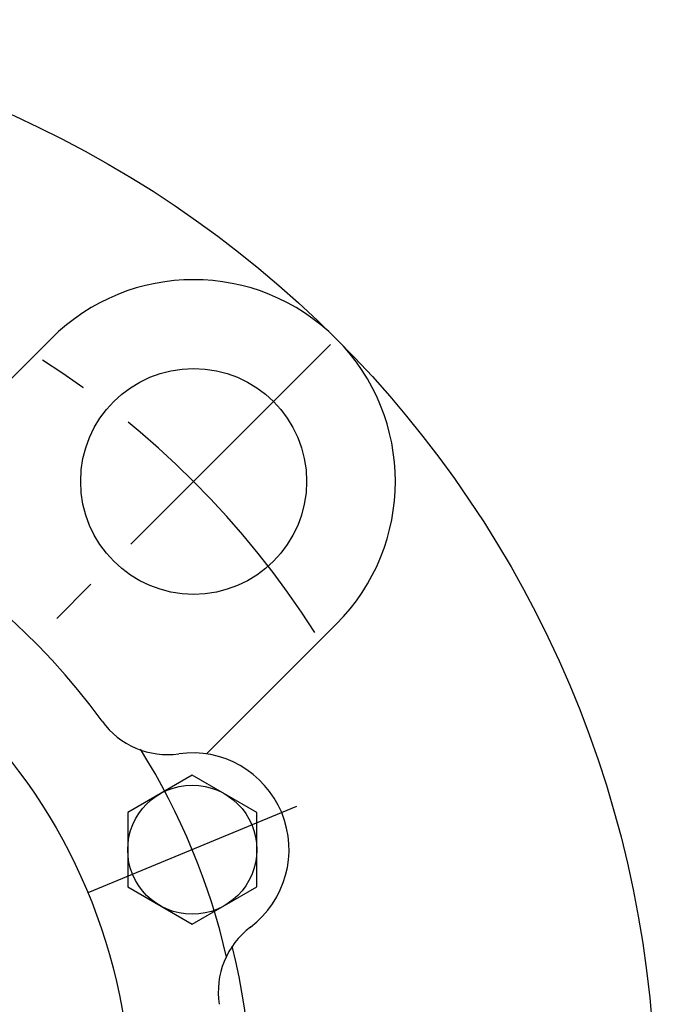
# Model space of a CAD drawing. Extents: x -72 to 163, y -72 to 164.
# Tile 6 of 8: x 28 to 68, y 6 to 68. Entities that reach past the tile are written whole.
import ezdxf

# ---------------------------------------------------------------- set-up
doc = ezdxf.new("R2010")
doc.units = 0
doc.header["$LTSCALE"] = 14
doc.linetypes.add('CENTER', pattern=[2, 1.25, -0.25, 0.25, -0.25])
doc.layers.get('0').update_dxf_attribs({"linetype": 'CONTINUOUS'})
doc.layers.add('CENTER', color=1, linetype='CENTER')

msp = doc.modelspace()

# ---------------------------------------------------------------- linework, layer by layer
for p, q in [((30.052, 47.73), (19.884, 37.562)), ((47.73, 30.052), (39.685, 22.007)), ((38.803, 20.692), (34.803, 18.382)), ((42.803, 18.382), (38.803, 20.692)), ((34.803, 18.382), (34.803, 13.763)), ((42.803, 13.763), (42.803, 18.382)), ((34.803, 13.763), (38.803, 11.454)), ((38.803, 11.454), (42.803, 13.763))]:
    msp.add_line(p, q)
for centre, radius in [((0, 0), 67.5), ((38.891, 38.891), 7), ((0, 0), 35), ((38.803, 16.073), 4)]:
    msp.add_circle(centre, radius)
for centre, radius, start, end in [((38.891, 38.891), 12.5, 315, 135), ((0, 0), 41, 35.88758, 144.11166), ((37.268, 26.965), 5, 215.88758, 278.02249), ((38.803, 16.073), 6, 306.97751, 98.02249), ((45.419, 7.285), 5, 126.97751, 189.11242), ((0, 0), 42.5, 332.10464, 13.74073)]:
    msp.add_arc(centre, radius, start, end)
at = {"layer": 'CENTER'}
for p, q in [((47.376, 47.376), (30.406, 30.406)), ((45.272, 18.752), (32.338, 13.395))]:
    msp.add_line(p, q, dxfattribs=at)
for radius, start, end in [(55, 32.47417, 57.52583), (42.002, 12.94011, 32.05989)]:
    msp.add_arc((0, 0), radius, start, end, dxfattribs=at)

doc.saveas('drawing.dxf')
